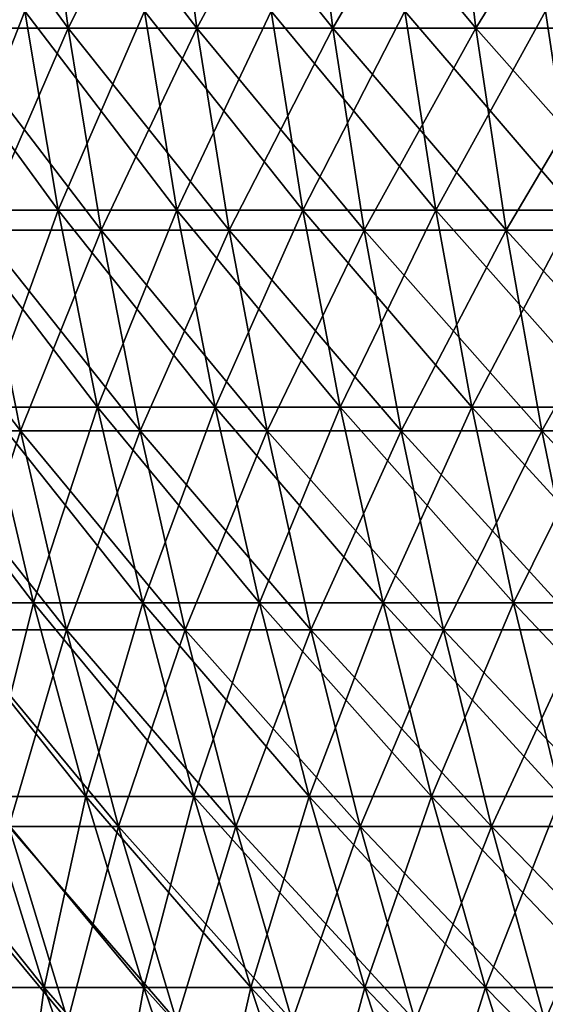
# Model space of a CAD drawing. Header units: millimetres. Extents: x -125 to 125, y 3898 to 4025.
# Tile 103 of 256: x -103 to -92, y 3982 to 4003. Entities that reach past the tile are written whole.
import ezdxf

# ---------------------------------------------------------------- set-up
doc = ezdxf.new("R2010")
doc.units = ezdxf.units.MM
doc.header["$LTSCALE"] = 2.2935
for name, color, linetype in [('2', 7, 'CONTINUOUS'), ('3', 7, 'CONTINUOUS'), ('4', 7, 'CONTINUOUS'), ('5', 7, 'CONTINUOUS')]:
    doc.layers.add(name, color=color, linetype=linetype)

msp = doc.modelspace()

# ---------------------------------------------------------------- linework, layer by layer
at = {"layer": '2', "color": 36, "linetype": 'Continuous', "true_color": 0x833d1e}
for points in [[(-104.92, 4003.022, 64.295), (-102.315, 4003.022, 68.364), (-105.517, 4007.385, 64.661), (-104.92, 4003.022, 64.295)], [(-105.517, 4007.385, 64.661), (-102.315, 4003.022, 68.364), (-102.897, 4007.385, 68.753), (-105.517, 4007.385, 64.661)], [(-102.315, 4003.022, 68.364), (-99.552, 4003.022, 72.329), (-102.897, 4007.385, 68.753), (-102.315, 4003.022, 68.364)], [(-102.897, 4007.385, 68.753), (-99.552, 4003.022, 72.329), (-100.118, 4007.385, 72.74), (-102.897, 4007.385, 68.753)], [(-99.552, 4003.022, 72.329), (-96.635, 4003.022, 76.181), (-100.118, 4007.385, 72.74), (-99.552, 4003.022, 72.329)], [(-100.118, 4007.385, 72.74), (-96.635, 4003.022, 76.181), (-97.185, 4007.385, 76.615), (-100.118, 4007.385, 72.74)], [(-96.635, 4003.022, 76.181), (-93.57, 4003.022, 79.916), (-97.185, 4007.385, 76.615), (-96.635, 4003.022, 76.181)], [(-97.185, 4007.385, 76.615), (-93.57, 4003.022, 79.916), (-94.102, 4007.385, 80.371), (-97.185, 4007.385, 76.615)], [(-93.57, 4003.022, 79.916), (-90.36, 4003.022, 83.528), (-94.102, 4007.385, 80.371), (-93.57, 4003.022, 79.916)], [(-94.102, 4007.385, 80.371), (-90.36, 4003.022, 83.528), (-90.874, 4007.385, 84.003), (-94.102, 4007.385, 80.371)], [(-104.192, 3998.686, 63.849), (-101.605, 3998.686, 67.89), (-104.92, 4003.022, 64.295), (-104.192, 3998.686, 63.849)], [(-104.92, 4003.022, 64.295), (-101.605, 3998.686, 67.89), (-102.315, 4003.022, 68.364), (-104.92, 4003.022, 64.295)], [(-101.605, 3998.686, 67.89), (-98.861, 3998.686, 71.827), (-102.315, 4003.022, 68.364), (-101.605, 3998.686, 67.89)], [(-102.315, 4003.022, 68.364), (-98.861, 3998.686, 71.827), (-99.552, 4003.022, 72.329), (-102.315, 4003.022, 68.364)], [(-98.861, 3998.686, 71.827), (-95.965, 3998.686, 75.653), (-99.552, 4003.022, 72.329), (-98.861, 3998.686, 71.827)], [(-99.552, 4003.022, 72.329), (-95.965, 3998.686, 75.653), (-96.635, 4003.022, 76.181), (-99.552, 4003.022, 72.329)], [(-95.965, 3998.686, 75.653), (-92.921, 3998.686, 79.362), (-96.635, 4003.022, 76.181), (-95.965, 3998.686, 75.653)], [(-96.635, 4003.022, 76.181), (-92.921, 3998.686, 79.362), (-93.57, 4003.022, 79.916), (-96.635, 4003.022, 76.181)], [(-92.921, 3998.686, 79.362), (-89.733, 3998.686, 82.949), (-93.57, 4003.022, 79.916), (-92.921, 3998.686, 79.362)], [(-93.57, 4003.022, 79.916), (-89.733, 3998.686, 82.949), (-90.36, 4003.022, 83.528), (-93.57, 4003.022, 79.916)], [(-105.74, 3994.383, 59.217), (-103.334, 3994.383, 63.323), (-106.618, 3998.686, 59.709), (-105.74, 3994.383, 59.217)], [(-106.618, 3998.686, 59.709), (-103.334, 3994.383, 63.323), (-104.192, 3998.686, 63.849), (-106.618, 3998.686, 59.709)], [(-103.334, 3994.383, 63.323), (-100.768, 3994.383, 67.331), (-104.192, 3998.686, 63.849), (-103.334, 3994.383, 63.323)], [(-104.192, 3998.686, 63.849), (-100.768, 3994.383, 67.331), (-101.605, 3998.686, 67.89), (-104.192, 3998.686, 63.849)], [(-100.768, 3994.383, 67.331), (-98.047, 3994.383, 71.235), (-101.605, 3998.686, 67.89), (-100.768, 3994.383, 67.331)], [(-101.605, 3998.686, 67.89), (-98.047, 3994.383, 71.235), (-98.861, 3998.686, 71.827), (-101.605, 3998.686, 67.89)], [(-98.047, 3994.383, 71.235), (-95.174, 3994.383, 75.029), (-98.861, 3998.686, 71.827), (-98.047, 3994.383, 71.235)], [(-98.861, 3998.686, 71.827), (-95.174, 3994.383, 75.029), (-95.965, 3998.686, 75.653), (-98.861, 3998.686, 71.827)], [(-95.174, 3994.383, 75.029), (-92.155, 3994.383, 78.708), (-95.965, 3998.686, 75.653), (-95.174, 3994.383, 75.029)], [(-95.965, 3998.686, 75.653), (-92.155, 3994.383, 78.708), (-92.921, 3998.686, 79.362), (-95.965, 3998.686, 75.653)], [(-92.155, 3994.383, 78.708), (-88.994, 3994.383, 82.265), (-92.921, 3998.686, 79.362), (-92.155, 3994.383, 78.708)], [(-92.921, 3998.686, 79.362), (-88.994, 3994.383, 82.265), (-89.733, 3998.686, 82.949), (-92.921, 3998.686, 79.362)], [(-104.73, 3990.118, 58.651), (-102.346, 3990.118, 62.718), (-105.74, 3994.383, 59.217), (-104.73, 3990.118, 58.651)], [(-105.74, 3994.383, 59.217), (-102.346, 3990.118, 62.718), (-103.334, 3994.383, 63.323), (-105.74, 3994.383, 59.217)], [(-102.346, 3990.118, 62.718), (-99.805, 3990.118, 66.688), (-103.334, 3994.383, 63.323), (-102.346, 3990.118, 62.718)], [(-103.334, 3994.383, 63.323), (-99.805, 3990.118, 66.688), (-100.768, 3994.383, 67.331), (-103.334, 3994.383, 63.323)], [(-99.805, 3990.118, 66.688), (-97.11, 3990.118, 70.554), (-100.768, 3994.383, 67.331), (-99.805, 3990.118, 66.688)], [(-100.768, 3994.383, 67.331), (-97.11, 3990.118, 70.554), (-98.047, 3994.383, 71.235), (-100.768, 3994.383, 67.331)], [(-97.11, 3990.118, 70.554), (-94.265, 3990.118, 74.313), (-98.047, 3994.383, 71.235), (-97.11, 3990.118, 70.554)], [(-98.047, 3994.383, 71.235), (-94.265, 3990.118, 74.313), (-95.174, 3994.383, 75.029), (-98.047, 3994.383, 71.235)], [(-94.265, 3990.118, 74.313), (-91.275, 3990.118, 77.956), (-95.174, 3994.383, 75.029), (-94.265, 3990.118, 74.313)], [(-95.174, 3994.383, 75.029), (-91.275, 3990.118, 77.956), (-92.155, 3994.383, 78.708), (-95.174, 3994.383, 75.029)], [(-91.275, 3990.118, 77.956), (-88.144, 3990.118, 81.479), (-92.155, 3994.383, 78.708), (-91.275, 3990.118, 77.956)], [(-92.155, 3994.383, 78.708), (-88.144, 3990.118, 81.479), (-88.994, 3994.383, 82.265), (-92.155, 3994.383, 78.708)], [(-103.588, 3985.897, 58.012), (-101.231, 3985.897, 62.034), (-104.73, 3990.118, 58.651), (-103.588, 3985.897, 58.012)], [(-104.73, 3990.118, 58.651), (-101.231, 3985.897, 62.034), (-102.346, 3990.118, 62.718), (-104.73, 3990.118, 58.651)], [(-101.231, 3985.897, 62.034), (-98.717, 3985.897, 65.961), (-102.346, 3990.118, 62.718), (-101.231, 3985.897, 62.034)], [(-102.346, 3990.118, 62.718), (-98.717, 3985.897, 65.961), (-99.805, 3990.118, 66.688), (-102.346, 3990.118, 62.718)], [(-98.717, 3985.897, 65.961), (-96.052, 3985.897, 69.786), (-99.805, 3990.118, 66.688), (-98.717, 3985.897, 65.961)], [(-99.805, 3990.118, 66.688), (-96.052, 3985.897, 69.786), (-97.11, 3990.118, 70.554), (-99.805, 3990.118, 66.688)], [(-96.052, 3985.897, 69.786), (-93.238, 3985.897, 73.503), (-97.11, 3990.118, 70.554), (-96.052, 3985.897, 69.786)], [(-97.11, 3990.118, 70.554), (-93.238, 3985.897, 73.503), (-94.265, 3990.118, 74.313), (-97.11, 3990.118, 70.554)], [(-93.238, 3985.897, 73.503), (-90.28, 3985.897, 77.107), (-94.265, 3990.118, 74.313), (-93.238, 3985.897, 73.503)], [(-94.265, 3990.118, 74.313), (-90.28, 3985.897, 77.107), (-91.275, 3990.118, 77.956), (-94.265, 3990.118, 74.313)], [(-104.488, 3981.725, 53.239), (-102.318, 3981.725, 57.301), (-105.786, 3985.897, 53.901), (-104.488, 3981.725, 53.239)], [(-105.786, 3985.897, 53.901), (-102.318, 3981.725, 57.301), (-103.588, 3985.897, 58.012), (-105.786, 3985.897, 53.901)], [(-102.318, 3981.725, 57.301), (-99.989, 3981.725, 61.273), (-103.588, 3985.897, 58.012), (-102.318, 3981.725, 57.301)], [(-103.588, 3985.897, 58.012), (-99.989, 3981.725, 61.273), (-101.231, 3985.897, 62.034), (-103.588, 3985.897, 58.012)], [(-99.989, 3981.725, 61.273), (-97.506, 3981.725, 65.152), (-101.231, 3985.897, 62.034), (-99.989, 3981.725, 61.273)], [(-101.231, 3985.897, 62.034), (-97.506, 3981.725, 65.152), (-98.717, 3985.897, 65.961), (-101.231, 3985.897, 62.034)], [(-97.506, 3981.725, 65.152), (-94.873, 3981.725, 68.93), (-98.717, 3985.897, 65.961), (-97.506, 3981.725, 65.152)], [(-98.717, 3985.897, 65.961), (-94.873, 3981.725, 68.93), (-96.052, 3985.897, 69.786), (-98.717, 3985.897, 65.961)], [(-94.873, 3981.725, 68.93), (-92.094, 3981.725, 72.601), (-96.052, 3985.897, 69.786), (-94.873, 3981.725, 68.93)], [(-96.052, 3985.897, 69.786), (-92.094, 3981.725, 72.601), (-93.238, 3985.897, 73.503), (-96.052, 3985.897, 69.786)], [(-92.094, 3981.725, 72.601), (-89.173, 3981.725, 76.161), (-93.238, 3985.897, 73.503), (-92.094, 3981.725, 72.601)], [(-93.238, 3985.897, 73.503), (-89.173, 3981.725, 76.161), (-90.28, 3985.897, 77.107), (-93.238, 3985.897, 73.503)]]:
    msp.add_3dface(points, dxfattribs=at)
at = {"layer": '3', "color": 36, "linetype": 'Continuous', "true_color": 0x833d1e}
for points in [[(-102.897, 4007.385, -68.753), (-104.92, 4003.022, -64.295), (-105.517, 4007.385, -64.661), (-102.897, 4007.385, -68.753)], [(-102.315, 4003.022, -68.364), (-104.92, 4003.022, -64.295), (-102.897, 4007.385, -68.753), (-102.315, 4003.022, -68.364)], [(-100.118, 4007.385, -72.74), (-102.315, 4003.022, -68.364), (-102.897, 4007.385, -68.753), (-100.118, 4007.385, -72.74)], [(-99.552, 4003.022, -72.329), (-102.315, 4003.022, -68.364), (-100.118, 4007.385, -72.74), (-99.552, 4003.022, -72.329)], [(-97.185, 4007.385, -76.615), (-99.552, 4003.022, -72.329), (-100.118, 4007.385, -72.74), (-97.185, 4007.385, -76.615)], [(-96.635, 4003.022, -76.181), (-99.552, 4003.022, -72.329), (-97.185, 4007.385, -76.615), (-96.635, 4003.022, -76.181)], [(-94.102, 4007.385, -80.371), (-96.635, 4003.022, -76.181), (-97.185, 4007.385, -76.615), (-94.102, 4007.385, -80.371)], [(-93.57, 4003.022, -79.916), (-96.635, 4003.022, -76.181), (-94.102, 4007.385, -80.371), (-93.57, 4003.022, -79.916)], [(-90.874, 4007.385, -84.003), (-93.57, 4003.022, -79.916), (-94.102, 4007.385, -80.371), (-90.874, 4007.385, -84.003)], [(-90.36, 4003.022, -83.528), (-93.57, 4003.022, -79.916), (-90.874, 4007.385, -84.003), (-90.36, 4003.022, -83.528)], [(-102.315, 4003.022, -68.364), (-104.192, 3998.686, -63.849), (-104.92, 4003.022, -64.295), (-102.315, 4003.022, -68.364)], [(-101.605, 3998.686, -67.89), (-104.192, 3998.686, -63.849), (-102.315, 4003.022, -68.364), (-101.605, 3998.686, -67.89)], [(-99.552, 4003.022, -72.329), (-101.605, 3998.686, -67.89), (-102.315, 4003.022, -68.364), (-99.552, 4003.022, -72.329)], [(-98.861, 3998.686, -71.827), (-101.605, 3998.686, -67.89), (-99.552, 4003.022, -72.329), (-98.861, 3998.686, -71.827)], [(-96.635, 4003.022, -76.181), (-98.861, 3998.686, -71.827), (-99.552, 4003.022, -72.329), (-96.635, 4003.022, -76.181)], [(-95.965, 3998.686, -75.653), (-98.861, 3998.686, -71.827), (-96.635, 4003.022, -76.181), (-95.965, 3998.686, -75.653)], [(-93.57, 4003.022, -79.916), (-95.965, 3998.686, -75.653), (-96.635, 4003.022, -76.181), (-93.57, 4003.022, -79.916)], [(-92.921, 3998.686, -79.362), (-95.965, 3998.686, -75.653), (-93.57, 4003.022, -79.916), (-92.921, 3998.686, -79.362)], [(-90.36, 4003.022, -83.528), (-92.921, 3998.686, -79.362), (-93.57, 4003.022, -79.916), (-90.36, 4003.022, -83.528)], [(-89.733, 3998.686, -82.949), (-92.921, 3998.686, -79.362), (-90.36, 4003.022, -83.528), (-89.733, 3998.686, -82.949)], [(-103.334, 3994.383, -63.323), (-105.74, 3994.383, -59.217), (-104.192, 3998.686, -63.849), (-103.334, 3994.383, -63.323)], [(-101.605, 3998.686, -67.89), (-103.334, 3994.383, -63.323), (-104.192, 3998.686, -63.849), (-101.605, 3998.686, -67.89)], [(-100.768, 3994.383, -67.331), (-103.334, 3994.383, -63.323), (-101.605, 3998.686, -67.89), (-100.768, 3994.383, -67.331)], [(-98.861, 3998.686, -71.827), (-100.768, 3994.383, -67.331), (-101.605, 3998.686, -67.89), (-98.861, 3998.686, -71.827)], [(-98.047, 3994.383, -71.235), (-100.768, 3994.383, -67.331), (-98.861, 3998.686, -71.827), (-98.047, 3994.383, -71.235)], [(-95.965, 3998.686, -75.653), (-98.047, 3994.383, -71.235), (-98.861, 3998.686, -71.827), (-95.965, 3998.686, -75.653)], [(-95.174, 3994.383, -75.029), (-98.047, 3994.383, -71.235), (-95.965, 3998.686, -75.653), (-95.174, 3994.383, -75.029)], [(-92.921, 3998.686, -79.362), (-95.174, 3994.383, -75.029), (-95.965, 3998.686, -75.653), (-92.921, 3998.686, -79.362)], [(-92.155, 3994.383, -78.708), (-95.174, 3994.383, -75.029), (-92.921, 3998.686, -79.362), (-92.155, 3994.383, -78.708)], [(-89.733, 3998.686, -82.949), (-92.155, 3994.383, -78.708), (-92.921, 3998.686, -79.362), (-89.733, 3998.686, -82.949)], [(-88.994, 3994.383, -82.265), (-92.155, 3994.383, -78.708), (-89.733, 3998.686, -82.949), (-88.994, 3994.383, -82.265)], [(-103.334, 3994.383, -63.323), (-104.73, 3990.118, -58.651), (-105.74, 3994.383, -59.217), (-103.334, 3994.383, -63.323)], [(-102.346, 3990.118, -62.718), (-104.73, 3990.118, -58.651), (-103.334, 3994.383, -63.323), (-102.346, 3990.118, -62.718)], [(-100.768, 3994.383, -67.331), (-102.346, 3990.118, -62.718), (-103.334, 3994.383, -63.323), (-100.768, 3994.383, -67.331)], [(-99.805, 3990.118, -66.688), (-102.346, 3990.118, -62.718), (-100.768, 3994.383, -67.331), (-99.805, 3990.118, -66.688)], [(-98.047, 3994.383, -71.235), (-99.805, 3990.118, -66.688), (-100.768, 3994.383, -67.331), (-98.047, 3994.383, -71.235)], [(-97.11, 3990.118, -70.554), (-99.805, 3990.118, -66.688), (-98.047, 3994.383, -71.235), (-97.11, 3990.118, -70.554)], [(-95.174, 3994.383, -75.029), (-97.11, 3990.118, -70.554), (-98.047, 3994.383, -71.235), (-95.174, 3994.383, -75.029)], [(-94.265, 3990.118, -74.313), (-97.11, 3990.118, -70.554), (-95.174, 3994.383, -75.029), (-94.265, 3990.118, -74.313)], [(-92.155, 3994.383, -78.708), (-94.265, 3990.118, -74.313), (-95.174, 3994.383, -75.029), (-92.155, 3994.383, -78.708)], [(-91.275, 3990.118, -77.956), (-94.265, 3990.118, -74.313), (-92.155, 3994.383, -78.708), (-91.275, 3990.118, -77.956)], [(-88.994, 3994.383, -82.265), (-91.275, 3990.118, -77.956), (-92.155, 3994.383, -78.708), (-88.994, 3994.383, -82.265)], [(-102.346, 3990.118, -62.718), (-103.588, 3985.897, -58.012), (-104.73, 3990.118, -58.651), (-102.346, 3990.118, -62.718)], [(-101.231, 3985.897, -62.034), (-103.588, 3985.897, -58.012), (-102.346, 3990.118, -62.718), (-101.231, 3985.897, -62.034)], [(-99.805, 3990.118, -66.688), (-101.231, 3985.897, -62.034), (-102.346, 3990.118, -62.718), (-99.805, 3990.118, -66.688)], [(-98.717, 3985.897, -65.961), (-101.231, 3985.897, -62.034), (-99.805, 3990.118, -66.688), (-98.717, 3985.897, -65.961)], [(-97.11, 3990.118, -70.554), (-98.717, 3985.897, -65.961), (-99.805, 3990.118, -66.688), (-97.11, 3990.118, -70.554)], [(-96.052, 3985.897, -69.786), (-98.717, 3985.897, -65.961), (-97.11, 3990.118, -70.554), (-96.052, 3985.897, -69.786)], [(-94.265, 3990.118, -74.313), (-96.052, 3985.897, -69.786), (-97.11, 3990.118, -70.554), (-94.265, 3990.118, -74.313)], [(-93.238, 3985.897, -73.503), (-96.052, 3985.897, -69.786), (-94.265, 3990.118, -74.313), (-93.238, 3985.897, -73.503)], [(-91.275, 3990.118, -77.956), (-93.238, 3985.897, -73.503), (-94.265, 3990.118, -74.313), (-91.275, 3990.118, -77.956)], [(-90.28, 3985.897, -77.107), (-93.238, 3985.897, -73.503), (-91.275, 3990.118, -77.956), (-90.28, 3985.897, -77.107)], [(-102.318, 3981.725, -57.301), (-104.488, 3981.725, -53.239), (-103.588, 3985.897, -58.012), (-102.318, 3981.725, -57.301)], [(-101.231, 3985.897, -62.034), (-102.318, 3981.725, -57.301), (-103.588, 3985.897, -58.012), (-101.231, 3985.897, -62.034)], [(-99.989, 3981.725, -61.273), (-102.318, 3981.725, -57.301), (-101.231, 3985.897, -62.034), (-99.989, 3981.725, -61.273)], [(-98.717, 3985.897, -65.961), (-99.989, 3981.725, -61.273), (-101.231, 3985.897, -62.034), (-98.717, 3985.897, -65.961)], [(-97.506, 3981.725, -65.152), (-99.989, 3981.725, -61.273), (-98.717, 3985.897, -65.961), (-97.506, 3981.725, -65.152)], [(-96.052, 3985.897, -69.786), (-97.506, 3981.725, -65.152), (-98.717, 3985.897, -65.961), (-96.052, 3985.897, -69.786)], [(-94.873, 3981.725, -68.93), (-97.506, 3981.725, -65.152), (-96.052, 3985.897, -69.786), (-94.873, 3981.725, -68.93)], [(-93.238, 3985.897, -73.503), (-94.873, 3981.725, -68.93), (-96.052, 3985.897, -69.786), (-93.238, 3985.897, -73.503)], [(-92.094, 3981.725, -72.601), (-94.873, 3981.725, -68.93), (-93.238, 3985.897, -73.503), (-92.094, 3981.725, -72.601)], [(-90.28, 3985.897, -77.107), (-92.094, 3981.725, -72.601), (-93.238, 3985.897, -73.503), (-90.28, 3985.897, -77.107)], [(-89.173, 3981.725, -76.161), (-92.094, 3981.725, -72.601), (-90.28, 3985.897, -77.107), (-89.173, 3981.725, -76.161)]]:
    msp.add_3dface(points, dxfattribs=at)
at = {"layer": '4', "color": 36, "linetype": 'Continuous', "true_color": 0x833d1e}
for points in [[(-104.915, 3999.121, -58.755), (-102.527, 3999.121, -62.829), (-105.647, 4003.386, -59.165), (-104.915, 3999.121, -58.755)], [(-105.647, 4003.386, -59.165), (-102.527, 3999.121, -62.829), (-103.243, 4003.386, -63.267), (-105.647, 4003.386, -59.165)], [(-102.527, 3999.121, -62.829), (-99.982, 3999.121, -66.806), (-103.243, 4003.386, -63.267), (-102.527, 3999.121, -62.829)], [(-103.243, 4003.386, -63.267), (-99.982, 3999.121, -66.806), (-100.679, 4003.386, -67.272), (-103.243, 4003.386, -63.267)], [(-99.982, 3999.121, -66.806), (-97.282, 3999.121, -70.679), (-100.679, 4003.386, -67.272), (-99.982, 3999.121, -66.806)], [(-100.679, 4003.386, -67.272), (-97.282, 3999.121, -70.679), (-97.961, 4003.386, -71.173), (-100.679, 4003.386, -67.272)], [(-97.282, 3999.121, -70.679), (-94.432, 3999.121, -74.444), (-97.961, 4003.386, -71.173), (-97.282, 3999.121, -70.679)], [(-97.961, 4003.386, -71.173), (-94.432, 3999.121, -74.444), (-95.091, 4003.386, -74.964), (-97.961, 4003.386, -71.173)], [(-94.432, 3999.121, -74.444), (-91.436, 3999.121, -78.094), (-95.091, 4003.386, -74.964), (-94.432, 3999.121, -74.444)], [(-95.091, 4003.386, -74.964), (-91.436, 3999.121, -78.094), (-92.075, 4003.386, -78.639), (-95.091, 4003.386, -74.964)], [(-104.052, 3994.889, -58.272), (-101.684, 3994.889, -62.312), (-104.915, 3999.121, -58.755), (-104.052, 3994.889, -58.272)], [(-104.915, 3999.121, -58.755), (-101.684, 3994.889, -62.312), (-102.527, 3999.121, -62.829), (-104.915, 3999.121, -58.755)], [(-101.684, 3994.889, -62.312), (-99.159, 3994.889, -66.256), (-102.527, 3999.121, -62.829), (-101.684, 3994.889, -62.312)], [(-102.527, 3999.121, -62.829), (-99.159, 3994.889, -66.256), (-99.982, 3999.121, -66.806), (-102.527, 3999.121, -62.829)], [(-99.159, 3994.889, -66.256), (-96.481, 3994.889, -70.098), (-99.982, 3999.121, -66.806), (-99.159, 3994.889, -66.256)], [(-99.982, 3999.121, -66.806), (-96.481, 3994.889, -70.098), (-97.282, 3999.121, -70.679), (-99.982, 3999.121, -66.806)], [(-96.481, 3994.889, -70.098), (-93.655, 3994.889, -73.832), (-97.282, 3999.121, -70.679), (-96.481, 3994.889, -70.098)], [(-97.282, 3999.121, -70.679), (-93.655, 3994.889, -73.832), (-94.432, 3999.121, -74.444), (-97.282, 3999.121, -70.679)], [(-93.655, 3994.889, -73.832), (-90.684, 3994.889, -77.452), (-94.432, 3999.121, -74.444), (-93.655, 3994.889, -73.832)], [(-94.432, 3999.121, -74.444), (-90.684, 3994.889, -77.452), (-91.436, 3999.121, -78.094), (-94.432, 3999.121, -74.444)], [(-105.245, 3990.695, -53.625), (-103.059, 3990.695, -57.716), (-106.259, 3994.889, -54.142), (-105.245, 3990.695, -53.625)], [(-106.259, 3994.889, -54.142), (-103.059, 3990.695, -57.716), (-104.052, 3994.889, -58.272), (-106.259, 3994.889, -54.142)], [(-103.059, 3990.695, -57.716), (-100.713, 3990.695, -61.717), (-104.052, 3994.889, -58.272), (-103.059, 3990.695, -57.716)], [(-104.052, 3994.889, -58.272), (-100.713, 3990.695, -61.717), (-101.684, 3994.889, -62.312), (-104.052, 3994.889, -58.272)], [(-100.713, 3990.695, -61.717), (-98.213, 3990.695, -65.624), (-101.684, 3994.889, -62.312), (-100.713, 3990.695, -61.717)], [(-101.684, 3994.889, -62.312), (-98.213, 3990.695, -65.624), (-99.159, 3994.889, -66.256), (-101.684, 3994.889, -62.312)], [(-98.213, 3990.695, -65.624), (-95.56, 3990.695, -69.429), (-99.159, 3994.889, -66.256), (-98.213, 3990.695, -65.624)], [(-99.159, 3994.889, -66.256), (-95.56, 3990.695, -69.429), (-96.481, 3994.889, -70.098), (-99.159, 3994.889, -66.256)], [(-95.56, 3990.695, -69.429), (-92.761, 3990.695, -73.127), (-96.481, 3994.889, -70.098), (-95.56, 3990.695, -69.429)], [(-96.481, 3994.889, -70.098), (-92.761, 3990.695, -73.127), (-93.655, 3994.889, -73.832), (-96.481, 3994.889, -70.098)], [(-92.761, 3990.695, -73.127), (-89.819, 3990.695, -76.712), (-93.655, 3994.889, -73.832), (-92.761, 3990.695, -73.127)], [(-93.655, 3994.889, -73.832), (-89.819, 3990.695, -76.712), (-90.684, 3994.889, -77.452), (-93.655, 3994.889, -73.832)], [(-104.099, 3986.543, -53.041), (-101.937, 3986.543, -57.087), (-105.245, 3990.695, -53.625), (-104.099, 3986.543, -53.041)], [(-105.245, 3990.695, -53.625), (-101.937, 3986.543, -57.087), (-103.059, 3990.695, -57.716), (-105.245, 3990.695, -53.625)], [(-101.937, 3986.543, -57.087), (-99.617, 3986.543, -61.045), (-103.059, 3990.695, -57.716), (-101.937, 3986.543, -57.087)], [(-103.059, 3990.695, -57.716), (-99.617, 3986.543, -61.045), (-100.713, 3990.695, -61.717), (-103.059, 3990.695, -57.716)], [(-99.617, 3986.543, -61.045), (-97.144, 3986.543, -64.909), (-100.713, 3990.695, -61.717), (-99.617, 3986.543, -61.045)], [(-100.713, 3990.695, -61.717), (-97.144, 3986.543, -64.909), (-98.213, 3990.695, -65.624), (-100.713, 3990.695, -61.717)], [(-97.144, 3986.543, -64.909), (-94.52, 3986.543, -68.673), (-98.213, 3990.695, -65.624), (-97.144, 3986.543, -64.909)], [(-98.213, 3990.695, -65.624), (-94.52, 3986.543, -68.673), (-95.56, 3990.695, -69.429), (-98.213, 3990.695, -65.624)], [(-94.52, 3986.543, -68.673), (-91.751, 3986.543, -72.331), (-95.56, 3990.695, -69.429), (-94.52, 3986.543, -68.673)], [(-95.56, 3990.695, -69.429), (-91.751, 3986.543, -72.331), (-92.761, 3990.695, -73.127), (-95.56, 3990.695, -69.429)], [(-91.751, 3986.543, -72.331), (-88.841, 3986.543, -75.877), (-92.761, 3990.695, -73.127), (-91.751, 3986.543, -72.331)], [(-92.761, 3990.695, -73.127), (-88.841, 3986.543, -75.877), (-89.819, 3990.695, -76.712), (-92.761, 3990.695, -73.127)], [(-104.802, 3982.44, -48.314), (-102.824, 3982.44, -52.391), (-106.102, 3986.543, -48.914), (-104.802, 3982.44, -48.314)], [(-106.102, 3986.543, -48.914), (-102.824, 3982.44, -52.391), (-104.099, 3986.543, -53.041), (-106.102, 3986.543, -48.914)], [(-102.824, 3982.44, -52.391), (-100.688, 3982.44, -56.388), (-104.099, 3986.543, -53.041), (-102.824, 3982.44, -52.391)], [(-104.099, 3986.543, -53.041), (-100.688, 3982.44, -56.388), (-101.937, 3986.543, -57.087), (-104.099, 3986.543, -53.041)], [(-100.688, 3982.44, -56.388), (-98.396, 3982.44, -60.297), (-101.937, 3986.543, -57.087), (-100.688, 3982.44, -56.388)], [(-101.937, 3986.543, -57.087), (-98.396, 3982.44, -60.297), (-99.617, 3986.543, -61.045), (-101.937, 3986.543, -57.087)], [(-98.396, 3982.44, -60.297), (-95.953, 3982.44, -64.114), (-99.617, 3986.543, -61.045), (-98.396, 3982.44, -60.297)], [(-99.617, 3986.543, -61.045), (-95.953, 3982.44, -64.114), (-97.144, 3986.543, -64.909), (-99.617, 3986.543, -61.045)], [(-95.953, 3982.44, -64.114), (-93.362, 3982.44, -67.832), (-97.144, 3986.543, -64.909), (-95.953, 3982.44, -64.114)], [(-97.144, 3986.543, -64.909), (-93.362, 3982.44, -67.832), (-94.52, 3986.543, -68.673), (-97.144, 3986.543, -64.909)], [(-93.362, 3982.44, -67.832), (-90.627, 3982.44, -71.445), (-94.52, 3986.543, -68.673), (-93.362, 3982.44, -67.832)], [(-94.52, 3986.543, -68.673), (-90.627, 3982.44, -71.445), (-91.751, 3986.543, -72.331), (-94.52, 3986.543, -68.673)], [(-103.371, 3978.389, -47.655), (-101.42, 3978.389, -51.676), (-104.802, 3982.44, -48.314), (-103.371, 3978.389, -47.655)], [(-104.802, 3982.44, -48.314), (-101.42, 3978.389, -51.676), (-102.824, 3982.44, -52.391), (-104.802, 3982.44, -48.314)], [(-101.42, 3978.389, -51.676), (-99.313, 3978.389, -55.618), (-102.824, 3982.44, -52.391), (-101.42, 3978.389, -51.676)], [(-102.824, 3982.44, -52.391), (-99.313, 3978.389, -55.618), (-100.688, 3982.44, -56.388), (-102.824, 3982.44, -52.391)], [(-99.313, 3978.389, -55.618), (-97.053, 3978.389, -59.474), (-100.688, 3982.44, -56.388), (-99.313, 3978.389, -55.618)], [(-100.688, 3982.44, -56.388), (-97.053, 3978.389, -59.474), (-98.396, 3982.44, -60.297), (-100.688, 3982.44, -56.388)], [(-97.053, 3978.389, -59.474), (-94.643, 3978.389, -63.239), (-98.396, 3982.44, -60.297), (-97.053, 3978.389, -59.474)], [(-98.396, 3982.44, -60.297), (-94.643, 3978.389, -63.239), (-95.953, 3982.44, -64.114), (-98.396, 3982.44, -60.297)], [(-94.643, 3978.389, -63.239), (-92.087, 3978.389, -66.905), (-95.953, 3982.44, -64.114), (-94.643, 3978.389, -63.239)], [(-95.953, 3982.44, -64.114), (-92.087, 3978.389, -66.905), (-93.362, 3982.44, -67.832), (-95.953, 3982.44, -64.114)], [(-92.087, 3978.389, -66.905), (-89.39, 3978.389, -70.469), (-93.362, 3982.44, -67.832), (-92.087, 3978.389, -66.905)], [(-93.362, 3982.44, -67.832), (-89.39, 3978.389, -70.469), (-90.627, 3982.44, -71.445), (-93.362, 3982.44, -67.832)]]:
    msp.add_3dface(points, dxfattribs=at)
at = {"layer": '5', "color": 36, "linetype": 'Continuous', "true_color": 0x833d1e}
for points in [[(-103.243, 4003.386, 63.267), (-104.915, 3999.121, 58.755), (-105.647, 4003.386, 59.165), (-103.243, 4003.386, 63.267)], [(-102.527, 3999.121, 62.829), (-104.915, 3999.121, 58.755), (-103.243, 4003.386, 63.267), (-102.527, 3999.121, 62.829)], [(-100.679, 4003.386, 67.272), (-102.527, 3999.121, 62.829), (-103.243, 4003.386, 63.267), (-100.679, 4003.386, 67.272)], [(-99.982, 3999.121, 66.806), (-102.527, 3999.121, 62.829), (-100.679, 4003.386, 67.272), (-99.982, 3999.121, 66.806)], [(-97.961, 4003.386, 71.173), (-99.982, 3999.121, 66.806), (-100.679, 4003.386, 67.272), (-97.961, 4003.386, 71.173)], [(-97.282, 3999.121, 70.679), (-99.982, 3999.121, 66.806), (-97.961, 4003.386, 71.173), (-97.282, 3999.121, 70.679)], [(-95.091, 4003.386, 74.964), (-97.282, 3999.121, 70.679), (-97.961, 4003.386, 71.173), (-95.091, 4003.386, 74.964)], [(-94.432, 3999.121, 74.444), (-97.282, 3999.121, 70.679), (-95.091, 4003.386, 74.964), (-94.432, 3999.121, 74.444)], [(-92.075, 4003.386, 78.639), (-94.432, 3999.121, 74.444), (-95.091, 4003.386, 74.964), (-92.075, 4003.386, 78.639)], [(-91.436, 3999.121, 78.094), (-94.432, 3999.121, 74.444), (-92.075, 4003.386, 78.639), (-91.436, 3999.121, 78.094)], [(-102.527, 3999.121, 62.829), (-104.052, 3994.889, 58.272), (-104.915, 3999.121, 58.755), (-102.527, 3999.121, 62.829)], [(-101.684, 3994.889, 62.312), (-104.052, 3994.889, 58.272), (-102.527, 3999.121, 62.829), (-101.684, 3994.889, 62.312)], [(-99.982, 3999.121, 66.806), (-101.684, 3994.889, 62.312), (-102.527, 3999.121, 62.829), (-99.982, 3999.121, 66.806)], [(-99.159, 3994.889, 66.256), (-101.684, 3994.889, 62.312), (-99.982, 3999.121, 66.806), (-99.159, 3994.889, 66.256)], [(-97.282, 3999.121, 70.679), (-99.159, 3994.889, 66.256), (-99.982, 3999.121, 66.806), (-97.282, 3999.121, 70.679)], [(-96.481, 3994.889, 70.098), (-99.159, 3994.889, 66.256), (-97.282, 3999.121, 70.679), (-96.481, 3994.889, 70.098)], [(-94.432, 3999.121, 74.444), (-96.481, 3994.889, 70.098), (-97.282, 3999.121, 70.679), (-94.432, 3999.121, 74.444)], [(-93.655, 3994.889, 73.832), (-96.481, 3994.889, 70.098), (-94.432, 3999.121, 74.444), (-93.655, 3994.889, 73.832)], [(-91.436, 3999.121, 78.094), (-93.655, 3994.889, 73.832), (-94.432, 3999.121, 74.444), (-91.436, 3999.121, 78.094)], [(-90.684, 3994.889, 77.452), (-93.655, 3994.889, 73.832), (-91.436, 3999.121, 78.094), (-90.684, 3994.889, 77.452)], [(-103.059, 3990.695, 57.716), (-105.245, 3990.695, 53.625), (-104.052, 3994.889, 58.272), (-103.059, 3990.695, 57.716)], [(-101.684, 3994.889, 62.312), (-103.059, 3990.695, 57.716), (-104.052, 3994.889, 58.272), (-101.684, 3994.889, 62.312)], [(-100.713, 3990.695, 61.717), (-103.059, 3990.695, 57.716), (-101.684, 3994.889, 62.312), (-100.713, 3990.695, 61.717)], [(-99.159, 3994.889, 66.256), (-100.713, 3990.695, 61.717), (-101.684, 3994.889, 62.312), (-99.159, 3994.889, 66.256)], [(-98.213, 3990.695, 65.624), (-100.713, 3990.695, 61.717), (-99.159, 3994.889, 66.256), (-98.213, 3990.695, 65.624)], [(-96.481, 3994.889, 70.098), (-98.213, 3990.695, 65.624), (-99.159, 3994.889, 66.256), (-96.481, 3994.889, 70.098)], [(-95.56, 3990.695, 69.429), (-98.213, 3990.695, 65.624), (-96.481, 3994.889, 70.098), (-95.56, 3990.695, 69.429)], [(-93.655, 3994.889, 73.832), (-95.56, 3990.695, 69.429), (-96.481, 3994.889, 70.098), (-93.655, 3994.889, 73.832)], [(-92.761, 3990.695, 73.127), (-95.56, 3990.695, 69.429), (-93.655, 3994.889, 73.832), (-92.761, 3990.695, 73.127)], [(-90.684, 3994.889, 77.452), (-92.761, 3990.695, 73.127), (-93.655, 3994.889, 73.832), (-90.684, 3994.889, 77.452)], [(-89.819, 3990.695, 76.712), (-92.761, 3990.695, 73.127), (-90.684, 3994.889, 77.452), (-89.819, 3990.695, 76.712)], [(-103.059, 3990.695, 57.716), (-104.099, 3986.543, 53.041), (-105.245, 3990.695, 53.625), (-103.059, 3990.695, 57.716)], [(-101.937, 3986.543, 57.087), (-104.099, 3986.543, 53.041), (-103.059, 3990.695, 57.716), (-101.937, 3986.543, 57.087)], [(-100.713, 3990.695, 61.717), (-101.937, 3986.543, 57.087), (-103.059, 3990.695, 57.716), (-100.713, 3990.695, 61.717)], [(-99.617, 3986.543, 61.045), (-101.937, 3986.543, 57.087), (-100.713, 3990.695, 61.717), (-99.617, 3986.543, 61.045)], [(-98.213, 3990.695, 65.624), (-99.617, 3986.543, 61.045), (-100.713, 3990.695, 61.717), (-98.213, 3990.695, 65.624)], [(-97.144, 3986.543, 64.909), (-99.617, 3986.543, 61.045), (-98.213, 3990.695, 65.624), (-97.144, 3986.543, 64.909)], [(-95.56, 3990.695, 69.429), (-97.144, 3986.543, 64.909), (-98.213, 3990.695, 65.624), (-95.56, 3990.695, 69.429)], [(-94.52, 3986.543, 68.673), (-97.144, 3986.543, 64.909), (-95.56, 3990.695, 69.429), (-94.52, 3986.543, 68.673)], [(-92.761, 3990.695, 73.127), (-94.52, 3986.543, 68.673), (-95.56, 3990.695, 69.429), (-92.761, 3990.695, 73.127)], [(-91.751, 3986.543, 72.331), (-94.52, 3986.543, 68.673), (-92.761, 3990.695, 73.127), (-91.751, 3986.543, 72.331)], [(-89.819, 3990.695, 76.712), (-91.751, 3986.543, 72.331), (-92.761, 3990.695, 73.127), (-89.819, 3990.695, 76.712)], [(-102.824, 3982.44, 52.391), (-104.802, 3982.44, 48.314), (-104.099, 3986.543, 53.041), (-102.824, 3982.44, 52.391)], [(-101.937, 3986.543, 57.087), (-102.824, 3982.44, 52.391), (-104.099, 3986.543, 53.041), (-101.937, 3986.543, 57.087)], [(-100.688, 3982.44, 56.388), (-102.824, 3982.44, 52.391), (-101.937, 3986.543, 57.087), (-100.688, 3982.44, 56.388)], [(-99.617, 3986.543, 61.045), (-100.688, 3982.44, 56.388), (-101.937, 3986.543, 57.087), (-99.617, 3986.543, 61.045)], [(-98.396, 3982.44, 60.297), (-100.688, 3982.44, 56.388), (-99.617, 3986.543, 61.045), (-98.396, 3982.44, 60.297)], [(-97.144, 3986.543, 64.909), (-98.396, 3982.44, 60.297), (-99.617, 3986.543, 61.045), (-97.144, 3986.543, 64.909)], [(-95.953, 3982.44, 64.114), (-98.396, 3982.44, 60.297), (-97.144, 3986.543, 64.909), (-95.953, 3982.44, 64.114)], [(-94.52, 3986.543, 68.673), (-95.953, 3982.44, 64.114), (-97.144, 3986.543, 64.909), (-94.52, 3986.543, 68.673)], [(-93.362, 3982.44, 67.832), (-95.953, 3982.44, 64.114), (-94.52, 3986.543, 68.673), (-93.362, 3982.44, 67.832)], [(-91.751, 3986.543, 72.331), (-93.362, 3982.44, 67.832), (-94.52, 3986.543, 68.673), (-91.751, 3986.543, 72.331)], [(-90.627, 3982.44, 71.445), (-93.362, 3982.44, 67.832), (-91.751, 3986.543, 72.331), (-90.627, 3982.44, 71.445)], [(-102.824, 3982.44, 52.391), (-103.371, 3978.389, 47.655), (-104.802, 3982.44, 48.314), (-102.824, 3982.44, 52.391)], [(-101.42, 3978.389, 51.676), (-103.371, 3978.389, 47.655), (-102.824, 3982.44, 52.391), (-101.42, 3978.389, 51.676)], [(-100.688, 3982.44, 56.388), (-101.42, 3978.389, 51.676), (-102.824, 3982.44, 52.391), (-100.688, 3982.44, 56.388)], [(-99.313, 3978.389, 55.618), (-101.42, 3978.389, 51.676), (-100.688, 3982.44, 56.388), (-99.313, 3978.389, 55.618)], [(-98.396, 3982.44, 60.297), (-99.313, 3978.389, 55.618), (-100.688, 3982.44, 56.388), (-98.396, 3982.44, 60.297)], [(-97.053, 3978.389, 59.474), (-99.313, 3978.389, 55.618), (-98.396, 3982.44, 60.297), (-97.053, 3978.389, 59.474)], [(-95.953, 3982.44, 64.114), (-97.053, 3978.389, 59.474), (-98.396, 3982.44, 60.297), (-95.953, 3982.44, 64.114)], [(-94.643, 3978.389, 63.239), (-97.053, 3978.389, 59.474), (-95.953, 3982.44, 64.114), (-94.643, 3978.389, 63.239)], [(-93.362, 3982.44, 67.832), (-94.643, 3978.389, 63.239), (-95.953, 3982.44, 64.114), (-93.362, 3982.44, 67.832)], [(-92.087, 3978.389, 66.905), (-94.643, 3978.389, 63.239), (-93.362, 3982.44, 67.832), (-92.087, 3978.389, 66.905)], [(-90.627, 3982.44, 71.445), (-92.087, 3978.389, 66.905), (-93.362, 3982.44, 67.832), (-90.627, 3982.44, 71.445)], [(-89.39, 3978.389, 70.469), (-92.087, 3978.389, 66.905), (-90.627, 3982.44, 71.445), (-89.39, 3978.389, 70.469)]]:
    msp.add_3dface(points, dxfattribs=at)

doc.saveas('drawing.dxf')
